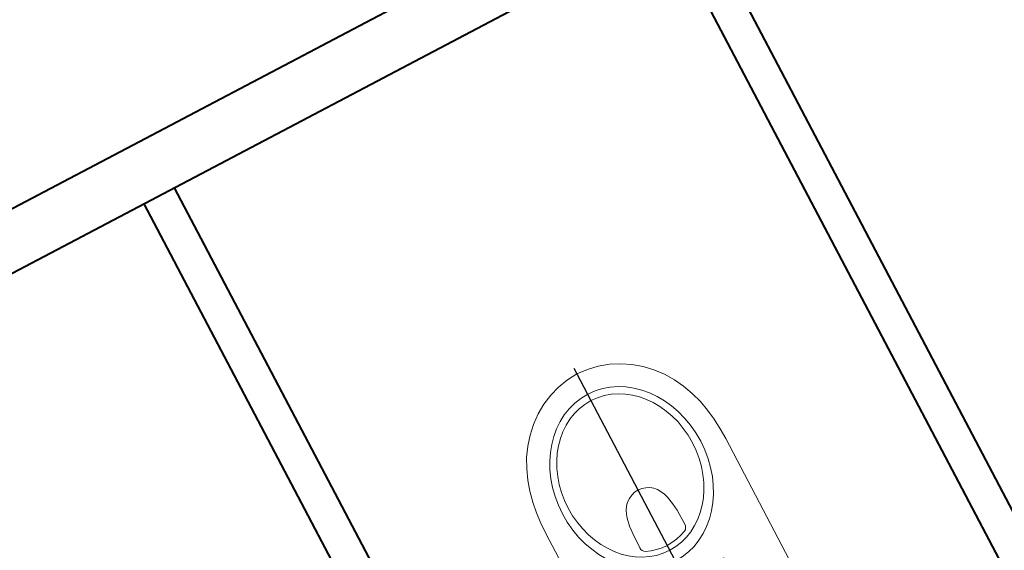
# Model space of a CAD drawing. Header units: metres. Extents: x 7408630 to 7411134, y 5569633 to 5570339.
# Tile 232 of 256: x 7410506.758 to 7410508.483, y 5569912.493 to 5569913.422. Entities that reach past the tile are written whole.
import ezdxf
from ezdxf.enums import TextEntityAlignment as Align

# ---------------------------------------------------------------- set-up
doc = ezdxf.new("R2010")
doc.units = ezdxf.units.M
doc.header["$MEASUREMENT"] = 0
doc.layers.add('0-wypos-sanitarne', color=1, linetype='Continuous')
for name, color, linetype, lineweight in [('OPIS POM NOWE', 140, 'Continuous', 5), ('Opis_pom', 9, 'Continuous', 18), ('Sciany', 2, 'Continuous', 40)]:
    doc.layers.add(name, color=color, linetype=linetype, lineweight=lineweight)
doc.styles.add('ARIAL', font='tahoma.ttf')

# ---------------------------------------------------------------- blocks, each defined once
blk = doc.blocks.new('A$C324a30b8')
at = {"lineweight": 0}
for points in [[(0.1755, 0), (0.1769, -0.1196), (0.178, -0.2392), (0.1783, -0.4783), (0.1776, -0.4982), (0.1759, -0.5178), (0.1727, -0.5374), (0.1685, -0.5566), (0.1626, -0.5755), (0.1552, -0.5941), (0.1462, -0.6115), (0.1353, -0.6283), (0.1227, -0.6434), (0.1084, -0.6573), (0.0927, -0.6696), (0.0759, -0.6801), (0.058, -0.6885), (0.0392, -0.6948), (0.0196, -0.6986), (0, -0.7), (-0.0199, -0.6986), (-0.0395, -0.6948), (-0.0584, -0.6885), (-0.0762, -0.6801), (-0.093, -0.6696), (-0.1087, -0.6573), (-0.1227, -0.6434), (-0.1357, -0.6283), (-0.1465, -0.6115), (-0.1556, -0.5941), (-0.1629, -0.5755), (-0.1689, -0.5566), (-0.1731, -0.5374), (-0.1759, -0.5178), (-0.1776, -0.4982), (-0.1783, -0.4783), (-0.178, -0.2392), (-0.1773, -0.1196), (-0.1755, 0)], [(-0.1755, 0), (0.1755, 0)]]:
    blk.add_lwpolyline(points, dxfattribs=at)
for points in [[(-0.0776, -0.2773), (-0.0748, -0.2769), (-0.0724, -0.2752), (-0.0706, -0.2727), (-0.0699, -0.2699), (-0.0706, -0.2671), (-0.0724, -0.2647), (-0.0748, -0.2629), (-0.0776, -0.2622), (-0.0804, -0.2629), (-0.0829, -0.2647), (-0.0846, -0.2671), (-0.085, -0.2699), (-0.0846, -0.2727), (-0.0829, -0.2752), (-0.0804, -0.2769)], [(-0.0448, -0.379), (-0.0444, -0.3759), (-0.043, -0.3731), (-0.0413, -0.3706), (-0.0385, -0.3689), (-0.0294, -0.3654), (-0.0196, -0.3629), (-0.0098, -0.3612), (0, -0.3608), (0.0098, -0.3612), (0.0196, -0.3629), (0.029, -0.3654), (0.0385, -0.3689), (0.0409, -0.3706), (0.043, -0.3731), (0.0441, -0.3759), (0.0444, -0.379), (0.0437, -0.4073), (0.0427, -0.4213), (0.0399, -0.4353), (0.0378, -0.4423), (0.0346, -0.4486), (0.0308, -0.4549), (0.0259, -0.4601), (0.0203, -0.4643), (0.014, -0.4675), (0.007, -0.4696), (0, -0.4703), (-0.0073, -0.4696), (-0.014, -0.4675), (-0.0206, -0.4643), (-0.0262, -0.4601), (-0.0308, -0.4549), (-0.0346, -0.4486), (-0.0378, -0.4423), (-0.0399, -0.4353), (-0.0427, -0.4213), (-0.0441, -0.4073)]]:
    blk.add_lwpolyline(points, close=True, dxfattribs=at)
blk.add_circle((0.0774, -0.2698), 0.00752, dxfattribs=at)
for centre, major_axis, ratio in [((-0.0002, -0.4948), (0, -0.165), 0.829441), ((0, -0.4991), (0, -0.1481), 0.831158)]:
    blk.add_ellipse(centre, major_axis=major_axis, ratio=ratio, start_param=0, end_param=6.283185, dxfattribs=at)
at = {"layer": 'DEFPOINTS'}
for points in [[(0, 0.0105), (0, -0.7108)], [(-0.0776, -0.2446), (-0.0776, -0.2955)], [(0.0773, -0.2475), (0.0773, -0.293)], [(-0.1038, -0.2699), (-0.0514, -0.2699)], [(0.051, -0.2699), (0.1024, -0.2699)]]:
    blk.add_lwpolyline(points, dxfattribs=at)
blk = doc.blocks.new('A$C142d3faa')
at = {"layer": 'Sciany'}
for points in [[(2204.09483, 1609.10619), (1893.22536, 1609.10619)], [(2204.09483, 1599.10619), (1893.22536, 1599.10619)], [(1993.84852, 1599.10619), (1993.84852, 1449.10619)], [(1999.84852, 1599.10619), (1999.84852, 1449.10619)], [(2097.47167, 1599.10619), (2097.47167, 1449.10619)], [(2103.47167, 1599.10619), (2103.47167, 1449.10619)]]:
    blk.add_lwpolyline(points, dxfattribs=at)
blk.add_point((1993.84852, 1589.10619), dxfattribs=at)
at = {"layer": '0-wypos-sanitarne', "xscale": 100, "yscale": 100, "zscale": 100, "rotation": 180}
for p in [(2047.11403, 1467.38524), (2147.73719, 1467.38524)]:
    blk.add_blockref('A$C324a30b8', p, dxfattribs=at)
at = {"layer": 'OPIS POM NOWE', "style": 'ARIAL'}
for tag, p in [('E1,4', (2085.45351, 1677.90272)), ('E1,4', (2642.56507, 1467.09858)), ('E1,4', (2887.55495, 1334.66914)), ('E1,1', (2346.15173, 945.30692)), ('E1,2', (2380.28977, 731.46058)), ('E1,4', (3248.92697, 423.56227)), ('E1,3', (2269.29047, 389.84746)), ('E1,5', (4145.39689, -41.41678))]:
    blk.add_attdef(tag, text='', height=23.936, dxfattribs=at).set_placement(p, align=Align.MIDDLE_CENTER)
at = {"layer": 'Opis_pom', "ltscale": 0.7, "style": 'ARIAL'}
for tag, p in [('B1,18', (784.17545, 4749.37691)), ('B1,21', (1474.16062, 4744.55225)), ('B1/17', (593.195, 4721.36004)), ('1,23', (2643.87974, 4721.36004)), ('1,22', (2015.9973, 4715.61993)), ('A1,1', (-123.27527, 4710.79271)), ('B1,1', (2964.21389, 4687.19476)), ('B1,19', (983.47704, 4684.25047)), ('A1,6', (-365.37937, 4657.22679)), ('A1,16', (198.20726, 4631.43636)), ('B1,20', (1267.19488, 4624.63245)), ('B1,3', (3298.01304, 4567.23582)), ('B1,4', (4545.10985, 4480.62225)), ('A1,5', (-782.1155, 4446.93269)), ('A1,2', (-186.91937, 4425.11232)), ('A1,15', (198.20726, 4391.00084)), ('B1,2', (2872.01208, 4302.45919)), ('A1,3', (-121.28956, 4150.90563)), ('B1,8', (2427.38319, 4053.12316)), ('B1,6', (4754.92624, 3940.33462)), ('A1,4', (-837.67923, 3920.77219)), ('B1,14', (401.20606, 3890.99898)), ('B1,13', (1255.28314, 3857.26479)), ('B1,5', (4487.88744, 3854.52406)), ('B1,10', (1961.59927, 3852.27607)), ('B1,9', (2126.78184, 3827.24689)), ('B1,7', (3203.17952, 3799.68363)), ('B1,11', (2118.65879, 3658.83867)), ('B1,12', (1949.47729, 3633.25719)), ('C1,2', (2894.60473, 3427.28336)), ('C1,3', (2160.24672, 3198.45588)), ('C1,1', (3129.25555, 2706.44899)), ('C1,4', (2077.33924, 2485.4131)), ('C1,5', (2131.38321, 2180.30979)), ('C1,10', (3196.04343, 2172.92088)), ('C1,9', (3215.99552, 1907.6342)), ('C1,6', (2168.07384, 1819.58528)), ('D0,18', (1348.65318, 1483.78164)), ('C1,8', (2890.19555, 1472.29709)), ('C1,7', (2247.74624, 1432.40489)), ('D,03', (680.14667, 1361.20684)), ('D0,15', (1769.82602, 1360.28568)), ('D,07', (301.65348, 1339.2086)), ('D0,6', (-189.6235, 1299.11733)), ('D0,8', (-573.60597, 1280.79442)), ('D0,2', (1011.71883, 1184.66707)), ('D0,4', (520.2942, 1181.60376)), ('D0,14', (1790.01141, 1156.00202)), ('D,05', (264.32997, 1077.69749)), ('D0,13', (1760.78024, 974.27002)), ('D0,09', (-770.07094, 944.55513)), ('D0,1', (999.98875, 928.60626)), ('D0,10', (-751.07239, 564.55801)), ('D0,11', (-751.07239, 336.73827)), ('D0,12', (198.7439, 306.39703))]:
    blk.add_attdef(tag, text='', height=11.968, dxfattribs=at).set_placement(p, align=Align.MIDDLE_CENTER)

msp = doc.modelspace()

# ---------------------------------------------------------------- block references
at = {"xscale": 0.01, "yscale": 0.01, "zscale": 0.01, "rotation": 27.75854060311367}
msp.add_blockref('A$C142d3faa', (7410496.7794, 5569889.66285), dxfattribs=at)

doc.saveas('drawing.dxf')
